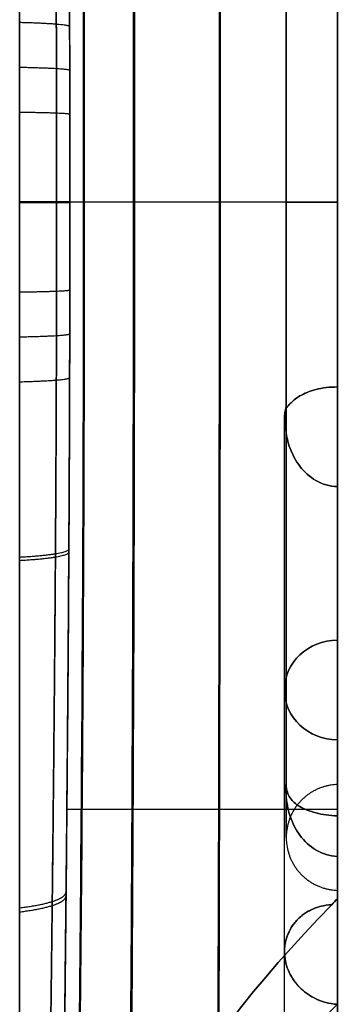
# Model space of a CAD drawing. Header units: millimetres. Extents: x 0 to 322, y -110 to 60.
# Tile 246 of 256: x 319 to 322, y -8 to 2. Entities that reach past the tile are written whole.
import ezdxf

# ---------------------------------------------------------------- set-up
doc = ezdxf.new("R2010")
doc.units = ezdxf.units.MM
doc.layers.add('Layer 01', color=7, linetype='Continuous', true_color=0x000000)

msp = doc.modelspace()

# ---------------------------------------------------------------- linework, layer by layer
at = {"layer": 'Layer 01'}
for p, q in [((318.9956, -35.651), (318.9956, 35.651)), ((322, 5.5003), (322, -5.5003)), ((322, 4.1902, -12.9745), (322, -4.1902, -12.9745)), ((322, 4.1836, 12.9561), (322, -4.1836, 12.9561)), ((322, 0, 6.4997), (322, 0, 19.6516)), ((322, 0, -5.5003), (322, 0, 5.5003)), ((318.9956, 0, -35.5112), (318.9956, 0, 35.5112)), ((322, 0, -19.6516), (322, 0, -6.4997)), ((322, -1.7469, -6.2614), (322, -1.7466, -6.2606)), ((321.5, -7.0775, 19.4452), (321.5, -2.0521, 5.6382)), ((321.5, -7.0775, -19.4452), (321.5, -2.0521, -5.6382)), ((322, -7.5756, 19.3518), (322, -2.6863, 5.9186)), ((322, -7.5756, -19.3518), (322, -2.6863, -5.9186)), ((322, -4.6168, 11.2226), (322, -17.5, 11.2226)), ((322, -4.6168, -11.2226), (322, -17.5, -11.2226)), ((321.5, -17.5, 7.2487), (321.5, -5.5433, 2.2961)), ((321.5, -17.5, -7.2487), (321.5, -5.5433, -2.2961)), ((322, -17.5, -6.7075), (322, -6.1785, -2.018)), ((322, -6.4997), (322, -17.5))]:
    msp.add_line(p, q, dxfattribs=at)
at = {"layer": 'Layer 01', "extrusion": (0, 0.34202, -0.939693)}
msp.add_arc((-322, 0, -13.4713), 0.5, 270, 89.99984, dxfattribs=at)
at = {"layer": 'Layer 01', "extrusion": (0, 0.34202, 0.939693)}
msp.add_arc((-322, 0, -13.4713), 0.5, 270.00016, 90, dxfattribs=at)
at = {"layer": 'Layer 01'}
for points, knots in [([(318.9956, -13.1223, 32.9303), (318.9956, -12.0762, 33.3501), (318.9956, -11.0106, 33.7239), (318.9956, -8.8585, 34.3676), (318.9956, -7.7712, 34.6379), (318.9956, -5.5736, 35.0729), (318.9956, -4.463, 35.2376), (318.9956, -2.2189, 35.4577), (318.9956, -1.096, 35.5121), (318.9956, 0.5897, 35.5107), (318.9956, 1.1518, 35.4964), (318.9956, 2.2764, 35.44), (318.9956, 2.8391, 35.3978), (318.9956, 4.5142, 35.2307), (318.9956, 5.6185, 35.0653), (318.9956, 8.8952, 34.4129), (318.9956, 11.0314, 33.7694), (318.9956, 13.1223, 32.9303)], [0, 0, 0, 0, 3.366062, 3.366062, 6.732124, 6.732124, 10.098186, 10.098186, 13.464247, 13.464247, 15.147278, 15.147278, 16.830309, 16.830309, 20.196371, 20.196371, 26.928495, 26.928495, 26.928495, 26.928495]), ([(318.9956, 13.1223, -32.9303), (318.9956, 12.0762, -33.3501), (318.9956, 11.0106, -33.7239), (318.9956, 8.8585, -34.3676), (318.9956, 7.7712, -34.6379), (318.9956, 5.5736, -35.0729), (318.9956, 4.463, -35.2376), (318.9956, 2.2189, -35.4577), (318.9956, 1.096, -35.5121), (318.9956, -0.5897, -35.5107), (318.9956, -1.1518, -35.4964), (318.9956, -2.2764, -35.44), (318.9956, -2.8391, -35.3978), (318.9956, -4.5142, -35.2307), (318.9956, -5.6185, -35.0653), (318.9956, -8.8952, -34.4129), (318.9956, -11.0314, -33.7694), (318.9956, -13.1223, -32.9303)], [0, 0, 0, 0, 3.366062, 3.366062, 6.732124, 6.732124, 10.098186, 10.098186, 13.464247, 13.464247, 15.147278, 15.147278, 16.830309, 16.830309, 20.196371, 20.196371, 26.928495, 26.928495, 26.928495, 26.928495]), ([(319.3859, 11.3976, -32.7765), (319.3861, 11.3639, -32.788), (319.3864, 11.3303, -32.7993), (319.3887, 11.0352, -32.8984), (319.391, 10.7727, -32.9831), (319.3959, 10.2456, -33.1464), (319.3985, 9.9808, -33.225), (319.4118, 8.6555, -33.6018), (319.4237, 7.5885, -33.8517), (319.445, 5.4416, -34.2517), (319.4544, 4.3617, -34.4018), (319.4672, 2.1888, -34.6025), (319.4707, 1.0958, -34.6532), (319.4707, -0.2787, -34.6531), (319.4705, -0.554, -34.6499), (319.4699, -0.9676, -34.6402), (319.4696, -1.1056, -34.6362), (319.4689, -1.3817, -34.6265), (319.4686, -1.52, -34.6209), (319.4664, -2.21, -34.5887), (319.4639, -2.7593, -34.5503), (319.4541, -4.3989, -34.3974), (319.4447, -5.481, -34.2455), (319.4234, -7.6238, -33.844), (319.4115, -8.6845, -33.5942), (319.3953, -10.2919, -33.1362), (319.3901, -10.8463, -32.9635), (319.3859, -11.3976, -32.7766)], [0, 0, 0, 0, 0.105951, 0.105951, 0.927546, 0.927546, 1.74914, 1.74914, 5.035518, 5.035518, 8.321896, 8.321896, 11.608273, 11.608273, 12.429868, 12.429868, 12.840665, 12.840665, 13.251462, 13.251462, 14.894651, 14.894651, 18.181029, 18.181029, 21.467407, 21.467407, 23.212189, 23.212189, 23.212189, 23.212189]), ([(319.4707, 0, 34.6531), (319.4707, 0.0013, 34.6531), (319.4707, 0.0025, 34.6531), (319.4707, 0.2787, 34.6531), (319.4705, 0.554, 34.6499), (319.4699, 0.9676, 34.6402), (319.4696, 1.1056, 34.6362), (319.4689, 1.3817, 34.6265), (319.4686, 1.52, 34.6209), (319.4664, 2.21, 34.5887), (319.4639, 2.7593, 34.5503), (319.4541, 4.3989, 34.3974), (319.4447, 5.481, 34.2455), (319.4234, 7.6238, 33.844), (319.4115, 8.6845, 33.5942), (319.3953, 10.2919, 33.1362), (319.3901, 10.8463, 32.9635), (319.3859, 11.3976, 32.7766)], [0, 0, 0, 0, 0.003746, 0.003746, 0.825199, 0.825199, 1.235925, 1.235925, 1.646651, 1.646651, 3.289557, 3.289557, 6.575367, 6.575367, 9.861178, 9.861178, 11.605659, 11.605659, 11.605659, 11.605659]), ([(319.526, -10.6326, -30.6747), (319.5757, -7.0922, -30.8647), (319.6006, -3.5461, -30.9598), (319.6006, 0, -30.9598), (319.6006, 3.5461, -30.9598), (319.5757, 7.0922, -30.8647), (319.526, 10.6326, -30.6747)], [0.903257, 0.903257, 0.903257, 0.903257, 11.542902, 11.542902, 11.542902, 22.182548, 22.182548, 22.182548, 22.182548]), ([(320.0355, -9.25, -26.8746), (320.0602, -6.1691, -27.0211), (320.0726, -3.0846, -27.0945), (320.0726, 0, -27.0945), (320.0726, 3.0846, -27.0945), (320.0602, 6.1691, -27.0211), (320.0355, 9.25, -26.8746)], [2.288023, 2.288023, 2.288023, 2.288023, 11.542902, 11.542902, 11.542902, 20.797782, 20.797782, 20.797782, 20.797782]), ([(320.8721, -7.8861, -23.1245), (320.8806, -5.2589, -23.2322), (320.8849, -2.6295, -23.2861), (320.8849, 0, -23.2861), (320.8849, 2.6295, -23.2861), (320.8806, 5.2589, -23.2322), (320.8721, 7.8861, -23.1245)], [3.653534, 3.653534, 3.653534, 3.653534, 11.542902, 11.542902, 11.542902, 19.432271, 19.432271, 19.432271, 19.432271]), ([(319.3859, -11.3976, 32.7765), (319.3861, -11.3639, 32.788), (319.3864, -11.3303, 32.7993), (319.3887, -11.0352, 32.8984), (319.391, -10.7727, 32.9831), (319.3959, -10.2456, 33.1464), (319.3985, -9.9808, 33.225), (319.4118, -8.6555, 33.6018), (319.4237, -7.5885, 33.8517), (319.445, -5.4416, 34.2517), (319.4544, -4.3617, 34.4018), (319.4672, -2.19, 34.6024), (319.4707, -1.0983, 34.6531), (319.4707, 0, 34.6531)], [0, 0, 0, 0, 0.10597, 0.10597, 0.927706, 0.927706, 1.749441, 1.749441, 5.036385, 5.036385, 8.323329, 8.323329, 11.606526, 11.606526, 11.606526, 11.606526]), ([(322, 0, 19.6516), (321.579, 0, 20.838), (321.2091, 0, 22.0425), (320.8915, 0, 23.2607), (320.5662, 0, 24.5085), (320.2958, 0, 25.7706), (320.0814, 0, 27.0421), (319.8671, 0, 28.3136), (319.7087, 0, 29.5946), (319.6069, 0, 30.88), (319.5075, 0, 32.135), (319.462, 0, 33.3942), (319.4707, 0, 34.6531)], [0, 0, 0, 0, 3.777844, 3.777844, 3.777844, 7.647515, 7.647515, 7.647515, 11.517187, 11.517187, 11.517187, 15.295031, 15.295031, 15.295031, 15.295031]), ([(322, 0, -19.6516), (321.5761, 0, -20.8462), (321.204, 0, -22.0593), (320.8849, 0, -23.2861), (320.5581, 0, -24.5427), (320.287, 0, -25.8138), (320.0726, 0, -27.0945), (319.8583, 0, -28.3751), (319.7008, 0, -29.6652), (319.6006, 0, -30.9598), (319.5056, 0, -32.1883), (319.4622, 0, -33.4209), (319.4707, 0, -34.6531)], [0.092631, 0.092631, 0.092631, 0.092631, 3.90674, 3.90674, 3.90674, 7.81348, 7.81348, 7.81348, 11.720219, 11.720219, 11.720219, 15.42775, 15.42775, 15.42775, 15.42775]), ([(322, -1.7466, -6.2606), (321.9277, -1.7458, -6.2584), (321.858, -1.755, -6.2367), (321.7376, -1.7862, -6.1667), (321.6868, -1.8079, -6.1191), (321.6057, -1.8551, -6.0114), (321.5752, -1.8809, -5.9515), (321.5425, -1.9151, -5.8559), (321.5337, -1.926, -5.8225), (321.521, -1.9402, -5.7534), (321.5169, -1.9435, -5.7163), (321.5168, -1.9314, -5.6821)], [-0.8646939, -0.8646939, -0.8646939, -0.8646939, -0.6485204, -0.6485204, -0.4323469, -0.4323469, -0.2161735, -0.2161735, -0.1080867, -0.1080867, 0, 0, 0, 0]), ([(321.5168, -1.9314, 5.6821), (321.5169, -1.9435, 5.7164), (321.521, -1.9402, 5.7532), (321.5337, -1.9261, 5.8222), (321.5424, -1.9152, 5.8555), (321.5751, -1.881, 5.9513), (321.6059, -1.855, 6.0116), (321.6866, -1.8081, 6.1188), (321.7375, -1.7863, 6.1666), (321.8576, -1.7551, 6.2365), (321.9278, -1.7458, 6.2584), (322, -1.7466, 6.2606)], [-0.8646811, -0.8646811, -0.8646811, -0.8646811, -0.756596, -0.756596, -0.6485109, -0.6485109, -0.4323406, -0.4323406, -0.2161703, -0.2161703, 0, 0, 0, 0]), ([(322, -2.6863, 5.9186), (321.9277, -2.6855, 5.9163), (321.858, -2.6645, 5.9056), (321.7376, -2.5956, 5.8721), (321.6868, -2.5484, 5.8496), (321.6057, -2.4429, 5.7974), (321.5752, -2.3847, 5.7681), (321.5425, -2.2971, 5.7168), (321.5337, -2.2672, 5.6983), (321.521, -2.212, 5.6545), (321.5169, -2.1856, 5.6282), (321.5168, -2.1728, 5.5942)], [-0.8646939, -0.8646939, -0.8646939, -0.8646939, -0.6485204, -0.6485204, -0.4323469, -0.4323469, -0.2161735, -0.2161735, -0.1080867, -0.1080867, 0, 0, 0, 0]), ([(321.5168, -2.1728, -5.5942), (321.5169, -2.1856, -5.6283), (321.521, -2.2118, -5.6544), (321.5337, -2.267, -5.6981), (321.5424, -2.2968, -5.7167), (321.5751, -2.3845, -5.768), (321.6059, -2.4432, -5.7975), (321.6866, -2.548, -5.8495), (321.7375, -2.5955, -5.8721), (321.8576, -2.6643, -5.9055), (321.9278, -2.6855, -5.9163), (322, -2.6863, -5.9186)], [-0.8646811, -0.8646811, -0.8646811, -0.8646811, -0.756596, -0.756596, -0.6485109, -0.6485109, -0.4323406, -0.4323406, -0.2161703, -0.2161703, 0, 0, 0, 0]), ([(321.5168, -5.4941, 2.4148), (321.5169, -5.5276, 2.4291), (321.521, -5.5525, 2.4564), (321.5337, -5.5938, 2.5134), (321.5424, -5.611, 2.5439), (321.5751, -5.6585, 2.6338), (321.6059, -5.6854, 2.6938), (321.6866, -5.7327, 2.8007), (321.7375, -5.7533, 2.8491), (321.8576, -5.7837, 2.9193), (321.9278, -5.7936, 2.941), (322, -5.7958, 2.9419)], [-0.8646811, -0.8646811, -0.8646811, -0.8646811, -0.756596, -0.756596, -0.6485109, -0.6485109, -0.4323406, -0.4323406, -0.2161703, -0.2161703, 0, 0, 0, 0]), ([(322, -5.7958, -2.9419), (321.9277, -5.7936, -2.941), (321.858, -5.7838, -2.9195), (321.7376, -5.7533, -2.8493), (321.6868, -5.7329, -2.8011), (321.6057, -5.6853, -2.6935), (321.5752, -5.6586, -2.634), (321.5425, -5.6112, -2.5442), (321.5337, -5.594, -2.5136), (321.521, -5.5526, -2.4565), (321.5169, -5.5275, -2.429), (321.5168, -5.4941, -2.4148)], [-0.8646939, -0.8646939, -0.8646939, -0.8646939, -0.6485204, -0.6485204, -0.4323469, -0.4323469, -0.2161735, -0.2161735, -0.1080867, -0.1080867, 0, 0, 0, 0]), ([(322, -6.1785, 2.018), (321.9277, -6.1763, 2.0171), (321.858, -6.1542, 2.0254), (321.7376, -6.083, 2.0535), (321.6868, -6.0344, 2.0731), (321.6057, -5.9247, 2.1155), (321.5752, -5.8638, 2.1387), (321.5425, -5.7668, 2.1687), (321.5337, -5.733, 2.1781), (321.521, -5.6633, 2.1893), (321.5169, -5.6261, 2.191), (321.5168, -5.5924, 2.1774)], [-0.8646939, -0.8646939, -0.8646939, -0.8646939, -0.6485204, -0.6485204, -0.4323469, -0.4323469, -0.2161735, -0.2161735, -0.1080867, -0.1080867, 0, 0, 0, 0]), ([(321.5168, -5.5924, -2.1774), (321.5169, -5.6262, -2.191), (321.521, -5.6631, -2.1893), (321.5337, -5.7327, -2.1782), (321.5424, -5.7664, -2.1688), (321.5751, -5.8636, -2.1388), (321.6059, -5.925, -2.1154), (321.6866, -6.0341, -2.0732), (321.7375, -6.0828, -2.0535), (321.8576, -6.154, -2.0254), (321.9278, -6.1763, -2.0171), (322, -6.1785, -2.018)], [-0.8646811, -0.8646811, -0.8646811, -0.8646811, -0.756596, -0.756596, -0.6485109, -0.6485109, -0.4323406, -0.4323406, -0.2161703, -0.2161703, 0, 0, 0, 0]), ([(322, -5.7356, 19.5677), (321.5769, -5.7356, 20.7535), (321.2047, -5.7356, 21.9575), (320.8848, -5.7356, 23.1752), (320.557, -5.7356, 24.4232), (320.2841, -5.7356, 25.6856), (320.0673, -5.7356, 26.9576), (319.8504, -5.7356, 28.2295), (319.6895, -5.7356, 29.511), (319.5853, -5.7356, 30.7971), (319.4939, -5.7356, 31.925), (319.446, -5.7356, 33.0564), (319.4419, -5.7356, 34.188)], [0.093972, 0.093972, 0.093972, 0.093972, 3.879642, 3.879642, 3.879642, 7.759285, 7.759285, 7.759285, 11.638927, 11.638927, 11.638927, 15.041375, 15.041375, 15.041375, 15.041375]), ([(321.9482, -6.6355, 19.6849), (321.9105, -6.637, 19.6777), (321.8765, -6.6425, 19.6697), (321.8315, -6.6536, 19.6578), (321.8176, -6.6578, 19.6538), (321.7981, -6.6644, 19.6479), (321.7887, -6.6679, 19.645), (321.7798, -6.6714, 19.6422), (321.7741, -6.6738, 19.6403), (321.7722, -6.6746, 19.6397), (321.7382, -6.6893, 19.6283), (321.7108, -6.705, 19.6178), (321.6739, -6.7308, 19.6019), (321.6623, -6.7399, 19.5966), (321.6405, -6.7585, 19.586), (321.6317, -6.7667, 19.5814), (321.5344, -6.8676, 19.5276), (321.4944, -6.9896, 19.4762), (321.5038, -7.1585, 19.4164), (321.5179, -7.2168, 19.3977), (321.557, -7.3006, 19.3741), (321.573, -7.328, 19.3669), (321.6013, -7.3671, 19.3576), (321.6165, -7.3863, 19.3533), (321.6334, -7.4046, 19.3496), (321.6449, -7.4165, 19.3472), (321.6518, -7.4233, 19.346), (321.6777, -7.4477, 19.3417), (321.7012, -7.4667, 19.3389), (321.7409, -7.4932, 19.3362), (321.7549, -7.5017, 19.3356), (321.7769, -7.5137, 19.3351), (321.7882, -7.5195, 19.335), (321.7999, -7.525, 19.335), (321.8077, -7.5286, 19.3351), (321.8133, -7.531, 19.3352), (321.8554, -7.5491, 19.336), (321.9169, -7.5709, 19.3389), (322, -7.5756, 19.3518)], [-1.541516, -1.541516, -1.541516, -1.541516, -1.445171, -1.445171, -1.396999, -1.396999, -1.372913, -1.36087, -1.36087, -1.348827, -1.348827, -1.252482, -1.252482, -1.204309, -1.204309, -1.156137, -1.156137, -0.770758, -0.770758, -0.578069, -0.578069, -0.481724, -0.481724, -0.433551, -0.409465, -0.409465, -0.385379, -0.385379, -0.289034, -0.289034, -0.240862, -0.240862, -0.216776, -0.204733, -0.204733, -0.19269, -0.19269, 0, 0, 0, 0]), ([(322, -7.5756, -19.3518), (321.9584, -7.5732, -19.3454), (321.922, -7.5664, -19.3415), (321.8759, -7.5541, -19.3378), (321.862, -7.5497, -19.337), (321.8431, -7.543, -19.3361), (321.8342, -7.5397, -19.3357), (321.826, -7.5364, -19.3355), (321.8207, -7.5342, -19.3353), (321.8197, -7.5338, -19.3353), (321.7834, -7.5182, -19.3346), (321.754, -7.5019, -19.3353), (321.7143, -7.4755, -19.338), (321.7018, -7.4663, -19.3391), (321.6841, -7.4522, -19.3412), (321.6784, -7.4474, -19.3419), (321.6674, -7.4378, -19.3434), (321.663, -7.4338, -19.3441), (321.6079, -7.3819, -19.3533), (321.5699, -7.3283, -19.3663), (321.5178, -7.2164, -19.3979), (321.5038, -7.159, -19.4162), (321.4975, -7.0445, -19.4568), (321.5055, -6.986, -19.4795), (321.5356, -6.9027, -19.5151), (321.5487, -6.8757, -19.5272), (321.5726, -6.8372, -19.5454), (321.5813, -6.8248, -19.5515), (321.6002, -6.8006, -19.5636), (321.6116, -6.7875, -19.5703), (321.6401, -6.7581, -19.5861), (321.6618, -6.7393, -19.5967), (321.6987, -6.7134, -19.6126), (321.7117, -6.7052, -19.6179), (321.7323, -6.6937, -19.6257), (321.7428, -6.6881, -19.6296), (321.7538, -6.6829, -19.6334), (321.7611, -6.6794, -19.6359), (321.7659, -6.6773, -19.6375), (321.813, -6.6569, -19.6533), (321.8729, -6.6386, -19.6705), (321.9482, -6.6355, -19.6849)], [-1.534455, -1.534455, -1.534455, -1.534455, -1.438552, -1.438552, -1.3906, -1.3906, -1.366624, -1.354636, -1.354636, -1.342648, -1.342648, -1.246745, -1.246745, -1.198793, -1.198793, -1.174817, -1.174817, -1.150841, -1.150841, -0.959034, -0.959034, -0.767228, -0.767228, -0.575421, -0.575421, -0.479517, -0.479517, -0.431565, -0.431565, -0.383614, -0.383614, -0.28771, -0.28771, -0.239759, -0.239759, -0.215783, -0.203795, -0.203795, -0.191807, -0.191807, 0, 0, 0, 0]), ([(322, -7.5756, 19.3518), (321.6151, -7.9619, 20.4132), (321.2722, -8.3509, 21.482), (320.67, -9.1343, 23.6343), (320.4107, -9.5286, 24.7178), (319.7999, -10.642, 27.7767), (319.5421, -11.3669, 29.7685), (319.4181, -12.1005, 31.7839)], [0, 0, 0, 0, 3.555954, 3.555954, 7.111908, 7.111908, 13.526934, 13.526934, 13.526934, 13.526934]), ([(319.4181, -12.1005, -31.7839), (319.5421, -11.3669, -29.7685), (319.7999, -10.642, -27.7767), (320.4107, -9.5286, -24.7178), (320.67, -9.1343, -23.6343), (321.2722, -8.3509, -21.482), (321.6151, -7.9619, -20.4132), (322, -7.5756, -19.3518)], [0, 0, 0, 0, 6.415026, 6.415026, 9.97098, 9.97098, 13.526934, 13.526934, 13.526934, 13.526934])]:
    msp.add_open_spline(points, degree=3, knots=knots, dxfattribs=at)
for points, weights, degree, knots in [([(319.2325, -13.0243, -32.6823), (319.2394, -11.9817, -33.0919), (319.2512, -10.9295, -33.4484), (319.277, -8.8021, -34.0608), (319.2909, -7.7276, -34.3164), (319.3156, -5.5558, -34.7277), (319.3264, -4.4593, -34.883), (319.3375, -2.7975, -35.0396), (319.3404, -2.2407, -35.0791), (319.3428, -1.5411, -35.112), (319.3432, -1.4009, -35.1178), (319.344, -1.1209, -35.1277), (319.3443, -0.981, -35.1318), (319.345, -0.5617, -35.1417), (319.3453, -0.2825, -35.145), (319.3453, 1.1111, -35.1451), (319.3413, 2.2187, -35.0932), (319.3267, 4.4216, -34.8875), (319.316, 5.5159, -34.734), (319.2914, 7.6919, -34.3243), (319.2773, 8.7726, -34.0687), (319.261, 10.1166, -33.6825), (319.2579, 10.3849, -33.602), (319.2518, 10.9188, -33.4349), (319.2488, 11.1846, -33.3482), (319.2407, 11.9785, -33.0789), (319.2359, 12.5034, -32.887), (319.2325, 13.0243, -32.6823)], [0.880037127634, 0.878633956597, 0.877350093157, 0.87508593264, 0.874105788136, 0.872504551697, 0.871883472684, 0.871254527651, 0.87109524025, 0.870961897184, 0.870938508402, 0.870898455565, 0.870881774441, 0.870841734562, 0.870828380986, 0.870827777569, 0.871039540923, 0.871865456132, 0.872479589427, 0.874075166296, 0.875056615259, 0.876483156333, 0.876778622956, 0.877386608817, 0.877699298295, 0.878661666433, 0.87933565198, 0.880037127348], 3, [0, 0, 0, 0, 3.369664, 3.369664, 6.739328, 6.739328, 10.108992, 10.108992, 11.793823, 11.793823, 12.215031, 12.215031, 12.636239, 12.636239, 13.478655, 13.478655, 16.848319, 16.848319, 20.217983, 20.217983, 23.587647, 23.587647, 24.430063, 24.430063, 25.272479, 25.272479, 26.957311, 26.957311, 26.957311, 26.957311]), ([(319.2325, 13.0243, 32.6823), (319.2394, 11.9817, 33.0919), (319.2512, 10.9295, 33.4484), (319.277, 8.8021, 34.0608), (319.2909, 7.7276, 34.3164), (319.3156, 5.5558, 34.7277), (319.3264, 4.4593, 34.883), (319.3375, 2.7975, 35.0396), (319.3404, 2.2407, 35.0791), (319.3428, 1.5411, 35.112), (319.3432, 1.4009, 35.1178), (319.344, 1.1209, 35.1277), (319.3443, 0.981, 35.1318), (319.345, 0.5617, 35.1417), (319.3453, 0.2825, 35.145), (319.3453, -1.1111, 35.1451), (319.3413, -2.2187, 35.0932), (319.3267, -4.4216, 34.8875), (319.316, -5.5159, 34.734), (319.2914, -7.6919, 34.3243), (319.2773, -8.7726, 34.0687), (319.261, -10.1166, 33.6825), (319.2579, -10.3849, 33.602), (319.2518, -10.9188, 33.4349), (319.2488, -11.1846, 33.3482), (319.2407, -11.9785, 33.0789), (319.2359, -12.5034, 32.887), (319.2325, -13.0243, 32.6823)], [0.880037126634, 0.87863395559, 0.877350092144, 0.875085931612, 0.874105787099, 0.872504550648, 0.871883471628, 0.871254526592, 0.87109523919, 0.870961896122, 0.870938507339, 0.870898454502, 0.870881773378, 0.870841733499, 0.870828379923, 0.870827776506, 0.871039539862, 0.871865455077, 0.872479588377, 0.874075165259, 0.875056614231, 0.876483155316, 0.876778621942, 0.877386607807, 0.877699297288, 0.87866166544, 0.879335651, 0.88003712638], 3, [0, 0, 0, 0, 3.369664, 3.369664, 6.739328, 6.739328, 10.108992, 10.108992, 11.793823, 11.793823, 12.215031, 12.215031, 12.636239, 12.636239, 13.478655, 13.478655, 16.848319, 16.848319, 20.217983, 20.217983, 23.587647, 23.587647, 24.430063, 24.430063, 25.272479, 25.272479, 26.957311, 26.957311, 26.957311, 26.957311]), ([(322, 0, -6.4997), (321.5168, 0, -6.4835), (321.5168, 0, -6), (321.5168, 0, -5.5165), (322, 0, -5.5003)], [1, 0.718875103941, 1, 0.718875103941, 1], 2, [-1.933964, -1.933964, -1.933964, -0.966982, -0.966982, 0, 0, 0]), ([(322, 0, 5.5003), (321.5168, 0, 5.5165), (321.5168, 0, 6), (321.5168, 0, 6.4835), (322, 0, 6.4997)], [1, 0.718875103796, 1, 0.718875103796, 1], 2, [-1.933964, -1.933964, -1.933964, -0.966982, -0.966982, 0, 0, 0]), ([(322, -5.5003), (321.7126, -5.5099), (321.5168, -5.7172), (321.5168, -6), (321.5168, -6.2828), (321.7126, -6.4901), (322, -6.4997)], [0.480177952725, 0.394886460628, 0.401493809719, 0.5, 0.401493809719, 0.394886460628, 0.480177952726], 3, [0.102204, 0.102204, 0.102204, 0.102204, 1.523714, 1.523714, 1.523714, 2.945225, 2.945225, 2.945225, 2.945225])]:
    msp.add_rational_spline(points, weights, degree=degree, knots=knots, dxfattribs=at)
for points, degree in [([(319.5332, 10.6041, 30.5964), (319.5823, 7.0731, 30.7854), (319.6069, 3.5366, 30.88), (319.6069, 0, 30.88)], 3), ([(320.0447, 9.2312, 26.8231), (320.0692, 6.1566, 26.969), (320.0814, 3.0783, 27.0421), (320.0814, 0, 27.0421)], 3), ([(320.8789, 7.877, 23.0995), (320.8873, 5.2528, 23.2069), (320.8915, 2.6264, 23.2607), (320.8915, 0, 23.2607)], 3), ([(322, 6.5803, 19.5412), (322, 4.3877, 19.6148), (322, 2.1939, 19.6516), (322, 0, 19.6516)], 3), ([(322, -6.5803, -19.5412), (322, -2.1947, -19.6883), (322, 2.1947, -19.6883), (322, 6.5803, -19.5412)], 3), ([(319.6069, 0, 30.88), (319.6069, -3.5366, 30.88), (319.5823, -7.0731, 30.7854), (319.5332, -10.6041, 30.5964)], 3), ([(320.0814, 0, 27.0421), (320.0814, -3.0783, 27.0421), (320.0692, -6.1566, 26.969), (320.0447, -9.2312, 26.8231)], 3), ([(320.8915, 0, 23.2607), (320.8915, -2.6264, 23.2607), (320.8873, -5.2528, 23.2069), (320.8789, -7.877, 23.0995)], 3), ([(322, 0, 19.6516), (322, -2.1939, 19.6516), (322, -4.3877, 19.6148), (322, -6.5803, 19.5412)], 3), ([(322, -6.5803, 19.5412), (322, -4.1635, 12.9009), (322, -1.7466, 6.2606)], 2), ([(322, -1.7466, -6.2606), (322, -4.1635, -12.9009), (322, -6.5803, -19.5412)], 2), ([(321.5168, -2.1728, 5.5942), (321.4945, -2.0942, 5.6228), (321.4945, -2.0101, 5.6535), (321.5168, -1.9314, 5.6821)], 3), ([(321.5168, -1.9314, -5.6821), (321.4945, -2.0101, -5.6535), (321.4945, -2.0942, -5.6228), (321.5168, -2.1728, -5.5942)], 3), ([(322, -2.6863, 5.9186), (322, -5.1309, 12.6352), (322, -7.5756, 19.3518)], 2), ([(322, -7.5756, -19.3518), (322, -5.1309, -12.6352), (322, -2.6863, -5.9186)], 2), ([(321.5168, -5.5924, 2.1774), (321.4945, -5.5604, 2.2548), (321.4945, -5.5262, 2.3374), (321.5168, -5.4941, 2.4148)], 3), ([(321.5168, -5.4941, -2.4148), (321.4945, -5.5262, -2.3374), (321.4945, -5.5604, -2.2548), (321.5168, -5.5924, -2.1774)], 3), ([(322, -17.3087, 7.7107), (322, -11.5522, 5.3263), (322, -5.7958, 2.9419)], 2), ([(322, -5.7958, -2.9419), (322, -11.5522, -5.3263), (322, -17.3087, -7.7107)], 2), ([(322, -6.1785, 2.018), (322, -11.8393, 4.3628), (322, -17.5, 6.7075)], 2), ([(322, -17.5, -6.7075), (322, -11.8393, -4.3628), (322, -6.1785, -2.018)], 2), ([(322, -6.5803, 19.5412), (321.9826, -6.5979, 19.5894), (321.9653, -6.6163, 19.6373), (321.9482, -6.6355, 19.6849)], 3), ([(321.9482, -6.6355, -19.6849), (321.9653, -6.6163, -19.6373), (321.9826, -6.5979, -19.5893), (322, -6.5803, -19.5412)], 3), ([(319.4256, -11.1176, 32.0073), (319.6782, -9.5924, 27.8168), (320.524, -8.0818, 23.6637), (321.9482, -6.6355, 19.6849)], 3), ([(321.9482, -6.6355, -19.6849), (320.524, -8.0818, -23.6637), (319.6782, -9.5924, -27.8168), (319.4256, -11.1176, -32.0073)], 3), ([(322, -7.5756, 19.3518), (322, -7.5938, 19.4019), (322, -7.6112, 19.4524), (322, -7.6279, 19.5032)], 3), ([(322, -7.6279, -19.5032), (322, -7.6112, -19.4524), (322, -7.5938, -19.4019), (322, -7.5756, -19.3518)], 3)]:
    msp.add_open_spline(points, degree=degree, dxfattribs=at)
for points, weights, degree in [([(322, 0, -5.5003), (322, 11.0006, -5.5003), (322, 11.0006, 5.5003), (322, 0, 5.5003)], [0.960355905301, 0.3201186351, 0.3201186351, 0.960355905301], 3), ([(321.5168, 0, 6), (321.5168, 0.6662, 6), (321.5168, 1.3609, 5.8897), (321.5168, 2.0521, 5.6382)], [1, 0.900069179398, 0.815117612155, 0.745145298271], 3), ([(321.5168, 2.0521, -5.6382), (321.5168, 1.3609, -5.8897), (321.5168, 0.6661, -6), (321.5168, 0, -6)], [0.745149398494, 0.815120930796, 0.900071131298, 1], 3), ([(318.9956, 1.6973, 35.4691), (319.4714, 1.6847, 35.1739), (319.4681, 1.658, 34.6145)], [0.868193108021, 0.812942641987, 0.999999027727], 2), ([(322, 0, 6.4997), (322, 0.8897, 6.4997), (322, 1.7466, 6.2606)], [1, 0.990761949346, 1], 2), ([(322, 1.7466, -6.2606), (322, 0.8897, -6.4997), (322, 0, -6.4997)], [1, 0.990761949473, 1], 2), ([(318.9956, 1.2732, 35.4875), (319.4728, 1.2637, 35.1923), (319.4693, 1.2436, 34.6314)], [0.868277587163, 0.812577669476, 0.999998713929], 2), ([(318.9956, 0.8494, 35.5006), (319.4738, 0.8431, 35.2053), (319.4701, 0.8297, 34.6434)], [0.868339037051, 0.812316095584, 0.999998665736], 2), ([(318.9956, 0.0039, 35.5112), (319.4746, 0.0038, 35.2158), (319.4707, 0.0038, 34.6531)], [0.86838924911, 0.812105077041, 0.999999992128], 2), ([(321.5168, -2.0521, 5.6382), (321.5168, -1.3609, 5.8897), (321.5168, -0.6662, 6), (321.5168, 0, 6)], [0.74514529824, 0.815117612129, 0.900069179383, 1], 3), ([(322, -1.7466, 6.2606), (322, -0.8897, 6.4997), (322, 0, 6.4997)], [1, 0.990761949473, 1], 2), ([(322, 0, 5.5003), (322, -11.0006, 5.5003), (322, -11.0006, -5.5003), (322, 0, -5.5003)], [0.960355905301, 0.3201186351, 0.3201186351, 0.960355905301], 3), ([(318.9956, -0.0039, -35.5112), (319.4746, -0.0038, -35.2158), (319.4707, -0.0038, -34.6531)], [0.86838924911, 0.812105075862, 1], 2), ([(321.5168, 0, -6), (321.5168, -0.6662, -6), (321.5168, -1.3609, -5.8897), (321.5168, -2.0521, -5.6382)], [1, 0.900069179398, 0.815117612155, 0.745145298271], 3), ([(322, 0, -6.4997), (322, -0.8897, -6.4997), (322, -1.7466, -6.2606)], [1, 0.99076194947, 1], 2), ([(318.9956, -0.8494, -35.5006), (319.4738, -0.8431, -35.2053), (319.4701, -0.8297, -34.6434)], [0.868339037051, 0.812315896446, 1], 2), ([(318.9956, -1.2732, -35.4875), (319.4728, -1.2637, -35.1923), (319.4693, -1.2436, -34.6314)], [0.868277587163, 0.812577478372, 1], 2), ([(318.9956, -1.6973, -35.4691), (319.4714, -1.6847, -35.1739), (319.4681, -1.658, -34.6145)], [0.868193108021, 0.812942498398, 1], 2), ([(321.5168, -2.0521, -5.6382), (321.5168, -3.5514, -5.0925), (321.5168, -4.8485, -3.9719), (321.5168, -5.5426, -2.2978)], [0.745145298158, 0.628179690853, 0.553069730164, 0.51981541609], 3), ([(321.5168, -5.5426, 2.2978), (321.5168, -4.8486, 3.9718), (321.5168, -3.5514, 5.0925), (321.5168, -2.0521, 5.6382)], [0.519814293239, 0.553068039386, 0.628178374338, 0.745145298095], 3), ([(322, -5.7958, 2.9419), (322, -4.7634, 4.9759), (322, -2.6863, 5.9186)], [1, 0.943581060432, 1], 2), ([(322, -2.6863, -5.9186), (322, -4.7634, -4.9759), (322, -5.7958, -2.9419)], [1, 0.943581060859, 1], 2), ([(318.9956, -3.3524, 35.3465), (319.4624, -3.3273, 35.0522), (319.4608, -3.2752, 34.5021)], [0.867673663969, 0.815331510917, 1.0000000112], 2), ([(318.9956, -3.3837, -35.3434), (319.4622, -3.3583, -35.0491), (319.4606, -3.3058, -34.4993)], [0.867661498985, 0.815390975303, 1], 2), ([(321.5168, -5.544, -2.2944), (321.5168, -6.1601, -0.8056), (321.5168, -6.1601, 0.8056), (321.5168, -5.544, 2.2944)], [0.519750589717, 0.493416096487, 0.4934164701, 0.519751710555], 3), ([(322, -6.1785, -2.018), (322, -6.8376), (322, -6.1785, 2.018)], [1, 0.950580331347, 1], 2), ([(318.9956, -6.6644, 34.857), (319.4298, -6.6134, 34.567), (319.4344, -6.5151, 34.0517)], [0.86628359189, 0.824205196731, 1.00000001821], 2), ([(318.9956, -6.7025, -34.8494), (319.4293, -6.6512, -34.5596), (319.434, -6.5524, -34.0448)], [0.866269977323, 0.82433357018, 1], 2)]:
    msp.add_rational_spline(points, weights, degree=degree, dxfattribs=at)

doc.saveas('drawing.dxf')
